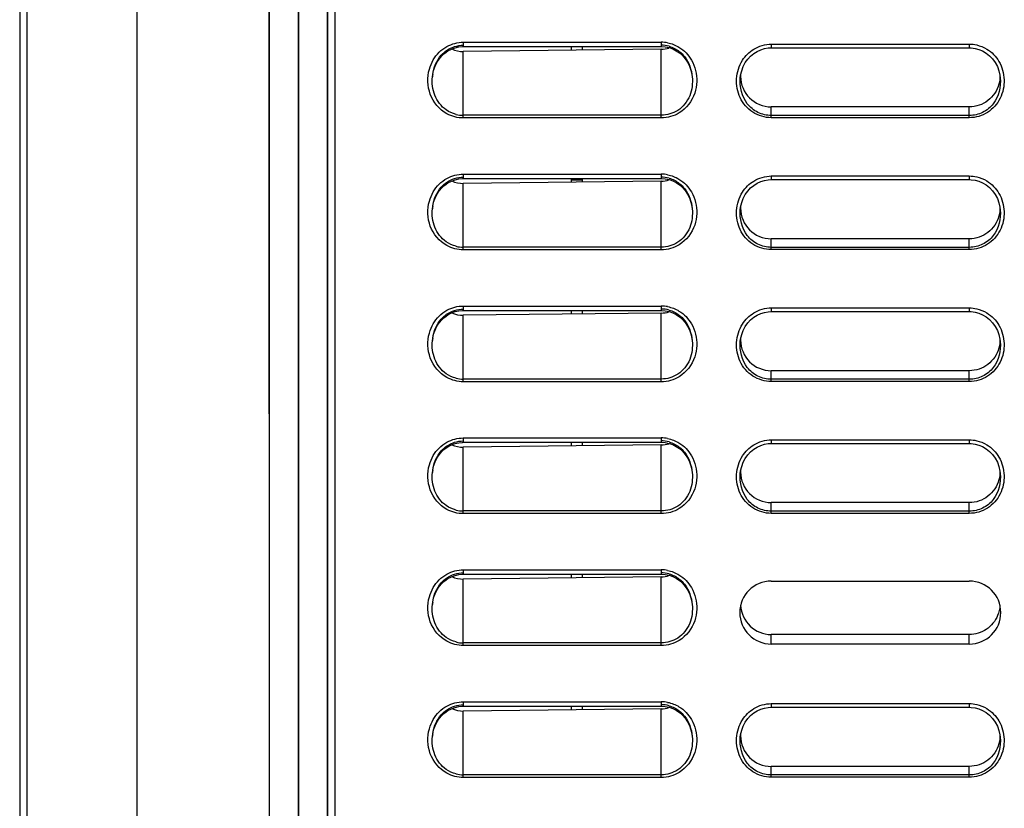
# Model space of a CAD drawing. Header units: millimetres. Extents: x 0 to 1400, y 0 to 1300.
# Tile 21 of 78: x 173 to 241, y 644 to 697. Entities that reach past the tile are written whole.
import ezdxf

# ---------------------------------------------------------------- set-up
doc = ezdxf.new("R2010")
doc.units = ezdxf.units.MM
doc.header["$LTSCALE"] = 84.740741
doc.layers.add('00_COMPONENTS', color=7, linetype='CONTINUOUS')

msp = doc.modelspace()

# ---------------------------------------------------------------- linework, layer by layer
at = {"layer": '00_COMPONENTS', "color": 7, "linetype": 'CONTINUOUS'}
for p, q in [((173.409, 851.363), (173.409, 438.933)), ((173.909, 436.994), (173.909, 851.363)), ((181.409, 428.363), (181.409, 851.363)), ((190.393, 851.363), (190.425, 434.037)), ((190.411, 851.363), (190.442, 433.029)), ((192.408, 851.363), (192.376, 433.062)), ((192.426, 851.363), (192.394, 434.071)), ((194.388, 851.363), (194.388, 434.106)), ((194.409, 361.363), (194.409, 851.363)), ((194.909, 851.363), (194.909, 482.863)), ((202.188, 694.842), (202.389, 695.027)), ((202.389, 695.027), (202.61, 695.182)), ((202.61, 695.182), (202.846, 695.305)), ((202.846, 695.305), (203.093, 695.396)), ((203.093, 695.396), (203.348, 695.454)), ((203.348, 695.454), (203.607, 695.477)), ((203.607, 695.477), (203.659, 695.478)), ((203.659, 695.478), (217.159, 695.478)), ((217.159, 695.297), (203.659, 695.144)), ((211.759, 695.478), (211.759, 695.236)), ((217.159, 695.478), (217.425, 695.46)), ((217.425, 695.46), (217.685, 695.408)), ((217.685, 695.408), (217.937, 695.321)), ((217.937, 695.321), (218.178, 695.2)), ((218.178, 695.2), (218.403, 695.047)), ((218.403, 695.047), (218.61, 694.864)), ((223.251, 694.836), (223.468, 695.012)), ((223.468, 695.012), (223.702, 695.156)), ((223.702, 695.156), (223.946, 695.267)), ((223.946, 695.267), (224.195, 695.344)), ((224.195, 695.344), (224.445, 695.388)), ((224.445, 695.388), (224.659, 695.401)), ((224.659, 695.401), (238.159, 695.401)), ((238.159, 695.401), (238.297, 695.396)), ((238.297, 695.396), (238.551, 695.36)), ((238.551, 695.36), (238.809, 695.29)), ((238.809, 695.29), (239.065, 695.183)), ((239.065, 695.183), (239.314, 695.038)), ((239.314, 695.038), (239.545, 694.857)), ((201.73, 694.137), (201.856, 694.395)), ((201.856, 694.395), (202.009, 694.631)), ((202.009, 694.631), (202.188, 694.842)), ((218.61, 694.864), (218.794, 694.652)), ((218.794, 694.652), (218.952, 694.415)), ((218.952, 694.415), (219.082, 694.154)), ((222.746, 694.119), (222.886, 694.386)), ((222.886, 694.386), (223.055, 694.626)), ((223.055, 694.626), (223.251, 694.836)), ((239.545, 694.857), (239.752, 694.64)), ((239.752, 694.64), (239.93, 694.39)), ((239.93, 694.39), (240.074, 694.116)), ((201.552, 693.411), (201.571, 693.567)), ((201.571, 693.567), (201.634, 693.86)), ((201.634, 693.86), (201.73, 694.137)), ((219.082, 694.154), (219.181, 693.872)), ((219.181, 693.872), (219.247, 693.574)), ((219.247, 693.574), (219.267, 693.412)), ((222.569, 693.526), (222.639, 693.831)), ((222.639, 693.831), (222.746, 694.119)), ((240.074, 694.116), (240.182, 693.825)), ((240.182, 693.825), (240.251, 693.52)), ((201.552, 693.412), (201.553, 693.421)), ((219.266, 693.42), (219.267, 693.412)), ((222.546, 693.353), (222.569, 693.526)), ((240.251, 693.52), (240.272, 693.352)), ((238.159, 691.365), (224.659, 691.365)), ((202.389, 686.027), (202.61, 686.182)), ((202.61, 686.182), (202.846, 686.305)), ((202.846, 686.305), (203.093, 686.396)), ((203.093, 686.396), (203.348, 686.454)), ((203.348, 686.454), (203.607, 686.477)), ((203.607, 686.477), (203.659, 686.478)), ((203.659, 686.478), (217.159, 686.478)), ((217.159, 686.297), (203.659, 686.144)), ((211.759, 686.363), (211.009, 686.363)), ((211.759, 686.478), (211.759, 686.236)), ((217.159, 686.478), (217.425, 686.46)), ((217.425, 686.46), (217.685, 686.408)), ((217.685, 686.408), (217.937, 686.321)), ((217.937, 686.321), (218.178, 686.2)), ((218.178, 686.2), (218.403, 686.047)), ((223.468, 686.012), (223.702, 686.156)), ((223.702, 686.156), (223.946, 686.267)), ((223.946, 686.267), (224.195, 686.344)), ((224.195, 686.344), (224.445, 686.388)), ((224.445, 686.388), (224.659, 686.401)), ((224.659, 686.401), (238.159, 686.401)), ((238.159, 686.401), (238.297, 686.396)), ((238.297, 686.396), (238.551, 686.36)), ((238.551, 686.36), (238.809, 686.29)), ((238.809, 686.29), (239.065, 686.183)), ((239.065, 686.183), (239.314, 686.038)), ((201.856, 685.395), (202.009, 685.631)), ((202.009, 685.631), (202.188, 685.842)), ((202.188, 685.842), (202.389, 686.027)), ((218.403, 686.047), (218.61, 685.864)), ((218.61, 685.864), (218.794, 685.652)), ((218.794, 685.652), (218.952, 685.415)), ((222.886, 685.386), (223.055, 685.626)), ((223.055, 685.626), (223.251, 685.836)), ((223.251, 685.836), (223.468, 686.012)), ((239.314, 686.038), (239.545, 685.857)), ((239.545, 685.857), (239.752, 685.64)), ((239.752, 685.64), (239.93, 685.39)), ((201.571, 684.567), (201.634, 684.86)), ((201.634, 684.86), (201.73, 685.137)), ((201.73, 685.137), (201.856, 685.395)), ((218.952, 685.415), (219.082, 685.154)), ((219.082, 685.154), (219.181, 684.872)), ((219.181, 684.872), (219.247, 684.574)), ((222.569, 684.526), (222.639, 684.831)), ((222.639, 684.831), (222.746, 685.119)), ((222.746, 685.119), (222.886, 685.386)), ((239.93, 685.39), (240.074, 685.116)), ((240.074, 685.116), (240.182, 684.825)), ((240.182, 684.825), (240.251, 684.52)), ((201.552, 684.411), (201.571, 684.567)), ((201.552, 684.412), (201.553, 684.421)), ((219.247, 684.574), (219.267, 684.412)), ((219.266, 684.42), (219.267, 684.412)), ((222.546, 684.353), (222.569, 684.526)), ((240.251, 684.52), (240.272, 684.352)), ((238.159, 682.365), (224.659, 682.365)), ((203.093, 677.396), (203.348, 677.454)), ((203.348, 677.454), (203.607, 677.477)), ((203.607, 677.477), (203.659, 677.478)), ((203.659, 677.478), (217.159, 677.478)), ((211.759, 677.478), (211.759, 677.236)), ((217.159, 677.478), (217.425, 677.46)), ((217.425, 677.46), (217.685, 677.408)), ((202.009, 676.631), (202.188, 676.842)), ((202.188, 676.842), (202.389, 677.027)), ((202.389, 677.027), (202.61, 677.182)), ((202.61, 677.182), (202.846, 677.305)), ((202.846, 677.305), (203.093, 677.396)), ((217.159, 677.297), (203.659, 677.144)), ((217.685, 677.408), (217.937, 677.321)), ((217.937, 677.321), (218.178, 677.2)), ((218.178, 677.2), (218.403, 677.047)), ((218.403, 677.047), (218.61, 676.864)), ((218.61, 676.864), (218.794, 676.652)), ((223.055, 676.626), (223.251, 676.836)), ((223.251, 676.836), (223.468, 677.012)), ((223.468, 677.012), (223.702, 677.156)), ((223.702, 677.156), (223.946, 677.267)), ((223.946, 677.267), (224.195, 677.344)), ((224.195, 677.344), (224.445, 677.388)), ((224.445, 677.388), (224.659, 677.401)), ((224.659, 677.401), (238.159, 677.401)), ((238.159, 677.401), (238.297, 677.396)), ((238.297, 677.396), (238.551, 677.36)), ((238.551, 677.36), (238.809, 677.29)), ((238.809, 677.29), (239.065, 677.183)), ((239.065, 677.183), (239.314, 677.038)), ((239.314, 677.038), (239.545, 676.857)), ((239.545, 676.857), (239.752, 676.64)), ((201.634, 675.86), (201.73, 676.137)), ((201.73, 676.137), (201.856, 676.395)), ((201.856, 676.395), (202.009, 676.631)), ((218.794, 676.652), (218.952, 676.415)), ((218.952, 676.415), (219.082, 676.154)), ((219.082, 676.154), (219.181, 675.872)), ((222.639, 675.831), (222.746, 676.119)), ((222.746, 676.119), (222.886, 676.386)), ((222.886, 676.386), (223.055, 676.626)), ((239.752, 676.64), (239.93, 676.39)), ((239.93, 676.39), (240.074, 676.116)), ((240.074, 676.116), (240.182, 675.825)), ((201.552, 675.411), (201.571, 675.567)), ((201.552, 675.412), (201.553, 675.421)), ((201.571, 675.567), (201.634, 675.86)), ((219.181, 675.872), (219.247, 675.574)), ((219.247, 675.574), (219.267, 675.412)), ((219.266, 675.42), (219.267, 675.412)), ((222.546, 675.353), (222.569, 675.526)), ((222.569, 675.526), (222.639, 675.831)), ((240.182, 675.825), (240.251, 675.52)), ((240.251, 675.52), (240.272, 675.352)), ((238.159, 673.365), (224.659, 673.365)), ((202.188, 667.842), (202.389, 668.027)), ((202.389, 668.027), (202.61, 668.182)), ((202.61, 668.182), (202.846, 668.305)), ((202.846, 668.305), (203.093, 668.396)), ((203.093, 668.396), (203.348, 668.454)), ((203.348, 668.454), (203.607, 668.477)), ((203.607, 668.477), (203.659, 668.478)), ((203.659, 668.478), (217.159, 668.478)), ((217.159, 668.297), (203.659, 668.144)), ((211.759, 668.478), (211.759, 668.236)), ((217.159, 668.478), (217.425, 668.46)), ((217.425, 668.46), (217.685, 668.408)), ((217.685, 668.408), (217.937, 668.321)), ((217.937, 668.321), (218.178, 668.2)), ((218.178, 668.2), (218.403, 668.047)), ((218.403, 668.047), (218.61, 667.864)), ((223.468, 668.012), (223.702, 668.156)), ((223.702, 668.156), (223.946, 668.267)), ((223.946, 668.267), (224.195, 668.344)), ((224.195, 668.344), (224.445, 668.388)), ((224.445, 668.388), (224.659, 668.401)), ((224.659, 668.401), (238.159, 668.401)), ((238.159, 668.401), (238.297, 668.396)), ((238.297, 668.396), (238.551, 668.36)), ((238.551, 668.36), (238.809, 668.29)), ((238.809, 668.29), (239.065, 668.183)), ((239.065, 668.183), (239.314, 668.038)), ((239.314, 668.038), (239.545, 667.857)), ((201.73, 667.137), (201.856, 667.395)), ((201.856, 667.395), (202.009, 667.631)), ((202.009, 667.631), (202.188, 667.842)), ((218.61, 667.864), (218.794, 667.652)), ((218.794, 667.652), (218.952, 667.415)), ((218.952, 667.415), (219.082, 667.154)), ((222.746, 667.119), (222.886, 667.386)), ((222.886, 667.386), (223.055, 667.626)), ((223.055, 667.626), (223.251, 667.836)), ((223.251, 667.836), (223.468, 668.012)), ((239.545, 667.857), (239.752, 667.64)), ((239.752, 667.64), (239.93, 667.39)), ((239.93, 667.39), (240.074, 667.116)), ((201.571, 666.567), (201.634, 666.86)), ((201.634, 666.86), (201.73, 667.137)), ((219.082, 667.154), (219.181, 666.872)), ((219.181, 666.872), (219.247, 666.574)), ((222.569, 666.526), (222.639, 666.831)), ((222.639, 666.831), (222.746, 667.119)), ((240.074, 667.116), (240.182, 666.825)), ((240.182, 666.825), (240.251, 666.52)), ((201.552, 666.411), (201.571, 666.567)), ((201.552, 666.412), (201.553, 666.421)), ((219.247, 666.574), (219.267, 666.412)), ((219.266, 666.42), (219.267, 666.412)), ((222.546, 666.353), (222.569, 666.526)), ((240.251, 666.52), (240.272, 666.352)), ((238.159, 664.365), (224.659, 664.365)), ((202.61, 659.182), (202.846, 659.305)), ((202.846, 659.305), (203.093, 659.396)), ((203.093, 659.396), (203.348, 659.454)), ((203.348, 659.454), (203.607, 659.477)), ((203.607, 659.477), (203.659, 659.478)), ((203.659, 659.478), (217.159, 659.478)), ((217.159, 659.297), (203.659, 659.144)), ((211.759, 659.478), (211.759, 659.236)), ((217.159, 659.478), (217.425, 659.46)), ((217.425, 659.46), (217.685, 659.408)), ((217.685, 659.408), (217.937, 659.321)), ((217.937, 659.321), (218.178, 659.2)), ((201.856, 658.395), (202.009, 658.631)), ((202.009, 658.631), (202.188, 658.842)), ((202.188, 658.842), (202.389, 659.027)), ((202.389, 659.027), (202.61, 659.182)), ((218.178, 659.2), (218.403, 659.047)), ((218.403, 659.047), (218.61, 658.864)), ((218.61, 658.864), (218.794, 658.652)), ((218.794, 658.652), (218.952, 658.415)), ((224.659, 659.013), (238.159, 659.013)), ((201.634, 657.86), (201.73, 658.137)), ((201.73, 658.137), (201.856, 658.395)), ((218.952, 658.415), (219.082, 658.154)), ((219.082, 658.154), (219.181, 657.872)), ((201.552, 657.411), (201.571, 657.567)), ((201.552, 657.412), (201.553, 657.421)), ((201.571, 657.567), (201.634, 657.86)), ((219.181, 657.872), (219.247, 657.574)), ((219.247, 657.574), (219.267, 657.412)), ((219.266, 657.42), (219.267, 657.412)), ((238.159, 655.365), (224.659, 655.365)), ((238.159, 654.713), (224.659, 654.713)), ((202.188, 649.842), (202.389, 650.027)), ((202.389, 650.027), (202.61, 650.182)), ((202.61, 650.182), (202.846, 650.305)), ((202.846, 650.305), (203.093, 650.396)), ((203.093, 650.396), (203.348, 650.454)), ((203.348, 650.454), (203.607, 650.477)), ((203.607, 650.477), (203.659, 650.478)), ((203.659, 650.478), (217.159, 650.478)), ((217.159, 650.297), (203.659, 650.144)), ((211.759, 650.478), (211.759, 650.236)), ((217.159, 650.478), (217.425, 650.46)), ((217.425, 650.46), (217.685, 650.408)), ((217.685, 650.408), (217.937, 650.321)), ((217.937, 650.321), (218.178, 650.2)), ((218.178, 650.2), (218.403, 650.047)), ((218.403, 650.047), (218.61, 649.864)), ((223.251, 649.836), (223.468, 650.012)), ((223.468, 650.012), (223.702, 650.156)), ((223.702, 650.156), (223.946, 650.267)), ((223.946, 650.267), (224.195, 650.344)), ((224.195, 650.344), (224.445, 650.388)), ((224.445, 650.388), (224.659, 650.401)), ((224.659, 650.401), (238.159, 650.401)), ((238.159, 650.401), (238.297, 650.396)), ((238.297, 650.396), (238.551, 650.36)), ((238.551, 650.36), (238.809, 650.29)), ((238.809, 650.29), (239.065, 650.183)), ((239.065, 650.183), (239.314, 650.038)), ((239.314, 650.038), (239.545, 649.857)), ((201.73, 649.137), (201.856, 649.395)), ((201.856, 649.395), (202.009, 649.631)), ((202.009, 649.631), (202.188, 649.842)), ((218.61, 649.864), (218.794, 649.652)), ((218.794, 649.652), (218.952, 649.415)), ((218.952, 649.415), (219.082, 649.154)), ((222.746, 649.119), (222.886, 649.386)), ((222.886, 649.386), (223.055, 649.626)), ((223.055, 649.626), (223.251, 649.836)), ((239.545, 649.857), (239.752, 649.64)), ((239.752, 649.64), (239.93, 649.39)), ((239.93, 649.39), (240.074, 649.116)), ((201.552, 648.411), (201.571, 648.567)), ((201.571, 648.567), (201.634, 648.86)), ((201.634, 648.86), (201.73, 649.137)), ((219.082, 649.154), (219.181, 648.872)), ((219.181, 648.872), (219.247, 648.574)), ((219.247, 648.574), (219.267, 648.412)), ((222.569, 648.526), (222.639, 648.831)), ((222.639, 648.831), (222.746, 649.119)), ((240.074, 649.116), (240.182, 648.825)), ((240.182, 648.825), (240.251, 648.52)), ((201.552, 648.412), (201.553, 648.421)), ((219.266, 648.42), (219.267, 648.412)), ((222.546, 648.353), (222.569, 648.526)), ((240.251, 648.52), (240.272, 648.352)), ((238.159, 646.365), (224.659, 646.365))]:
    msp.add_line(p, q, dxfattribs=at)
at = {"layer": '00_COMPONENTS', "color": 9, "linetype": 'CONTINUOUS'}
for p, q in [((203.659, 695.778), (203.659, 695.478)), ((203.659, 695.778), (217.159, 695.778)), ((217.159, 695.778), (217.159, 695.478)), ((224.659, 695.651), (224.659, 695.401)), ((224.659, 695.651), (238.159, 695.651)), ((238.159, 695.651), (238.159, 695.401)), ((203.659, 690.611), (203.659, 695.144)), ((217.159, 690.611), (217.159, 695.297)), ((222.546, 693.353), (222.547, 693.36)), ((240.272, 693.36), (240.272, 693.352)), ((224.659, 690.628), (224.659, 691.365)), ((238.159, 690.628), (238.159, 691.365)), ((217.159, 690.794), (203.659, 690.794)), ((217.159, 690.611), (203.659, 690.611)), ((238.159, 690.78), (224.659, 690.78)), ((238.159, 690.628), (224.659, 690.628)), ((203.659, 686.778), (203.659, 686.478)), ((203.659, 686.778), (217.159, 686.778)), ((203.659, 681.611), (203.659, 686.144)), ((217.159, 686.778), (217.159, 686.478)), ((217.159, 681.611), (217.159, 686.297)), ((224.659, 686.651), (224.659, 686.401)), ((224.659, 686.651), (238.159, 686.651)), ((238.159, 686.651), (238.159, 686.401)), ((222.546, 684.353), (222.547, 684.36)), ((240.272, 684.36), (240.272, 684.352)), ((224.659, 681.628), (224.659, 682.365)), ((238.159, 681.628), (238.159, 682.365)), ((217.159, 681.794), (203.659, 681.794)), ((217.159, 681.611), (203.659, 681.611)), ((238.159, 681.78), (224.659, 681.78)), ((238.159, 681.628), (224.659, 681.628)), ((203.659, 677.778), (203.659, 677.478)), ((203.659, 677.778), (217.159, 677.778)), ((217.159, 677.778), (217.159, 677.478)), ((224.659, 677.651), (224.659, 677.401)), ((224.659, 677.651), (238.159, 677.651)), ((238.159, 677.651), (238.159, 677.401)), ((203.659, 672.611), (203.659, 677.144)), ((217.159, 672.611), (217.159, 677.297)), ((222.546, 675.353), (222.547, 675.36)), ((240.272, 675.36), (240.272, 675.352)), ((217.159, 672.794), (203.659, 672.794)), ((224.659, 672.628), (224.659, 673.365)), ((238.159, 672.78), (224.659, 672.78)), ((238.159, 672.628), (238.159, 673.365)), ((217.159, 672.611), (203.659, 672.611)), ((238.159, 672.628), (224.659, 672.628)), ((203.659, 668.778), (203.659, 668.478)), ((203.659, 668.778), (217.159, 668.778)), ((217.159, 668.778), (217.159, 668.478)), ((203.659, 663.611), (203.659, 668.144)), ((217.159, 663.611), (217.159, 668.297)), ((224.659, 668.651), (224.659, 668.401)), ((224.659, 668.651), (238.159, 668.651)), ((238.159, 668.651), (238.159, 668.401)), ((222.546, 666.353), (222.547, 666.36)), ((240.272, 666.36), (240.272, 666.352)), ((224.659, 663.628), (224.659, 664.365)), ((238.159, 663.628), (238.159, 664.365)), ((217.159, 663.794), (203.659, 663.794)), ((217.159, 663.611), (203.659, 663.611)), ((238.159, 663.78), (224.659, 663.78)), ((238.159, 663.628), (224.659, 663.628)), ((203.659, 659.778), (203.659, 659.478)), ((203.659, 659.778), (217.159, 659.778)), ((217.159, 659.778), (217.159, 659.478)), ((217.159, 654.611), (217.159, 659.297)), ((203.659, 654.611), (203.659, 659.144)), ((224.659, 654.713), (224.659, 655.365)), ((238.159, 654.713), (238.159, 655.365)), ((217.159, 654.794), (203.659, 654.794)), ((217.159, 654.611), (203.659, 654.611)), ((203.659, 650.778), (203.659, 650.478)), ((203.659, 650.778), (217.159, 650.778)), ((217.159, 650.778), (217.159, 650.478)), ((224.659, 650.651), (224.659, 650.401)), ((224.659, 650.651), (238.159, 650.651)), ((238.159, 650.651), (238.159, 650.401)), ((203.659, 645.611), (203.659, 650.144)), ((217.159, 645.611), (217.159, 650.297)), ((222.546, 648.353), (222.547, 648.36)), ((240.272, 648.36), (240.272, 648.352)), ((224.659, 645.628), (224.659, 646.365)), ((238.159, 645.628), (238.159, 646.365)), ((217.159, 645.794), (203.659, 645.794)), ((217.159, 645.611), (203.659, 645.611)), ((238.159, 645.78), (224.659, 645.78)), ((238.159, 645.628), (224.659, 645.628))]:
    msp.add_line(p, q, dxfattribs=at)
at = {"layer": '00_COMPONENTS', "color": 6, "linetype": 'CONTINUOUS'}
for p, q in [((211.009, 695.478), (211.009, 695.227)), ((211.009, 686.478), (211.009, 686.227)), ((211.009, 677.478), (211.009, 677.227)), ((211.009, 668.478), (211.009, 668.227)), ((211.009, 659.478), (211.009, 659.227)), ((211.009, 650.478), (211.009, 650.227))]:
    msp.add_line(p, q, dxfattribs=at)
at = {"layer": '00_COMPONENTS', "color": 9, "linetype": 'CONTINUOUS'}
for centre in [(217.159, 693.475), (217.159, 684.475), (217.159, 675.475), (217.159, 666.475), (217.159, 657.475), (217.159, 648.475)]:
    msp.add_arc(centre, 2.303, 79.19086, 89.98477, dxfattribs=at)
at = {"layer": '00_COMPONENTS', "color": 7, "linetype": 'CONTINUOUS'}
for centre, radius, start, end in [((217.158, 693.587), 1.988, 74.50423, 89.96163), ((204.532, 693.139), 2.993, 171.47654, 174.60896), ((224.585, 693.459), 2.019, 178.01807, 179.99825), ((224.659, 693.459), 2.094, 180, 270), ((203.66, 692.844), 2.051, 255.8643, 269.9736), ((217.158, 684.587), 1.988, 74.50423, 89.96163), ((204.532, 684.139), 2.993, 171.47654, 174.60896), ((224.585, 684.459), 2.019, 178.01807, 179.99825), ((224.659, 684.459), 2.094, 180, 270), ((203.66, 683.844), 2.051, 255.8643, 269.9736), ((217.158, 675.587), 1.988, 74.50423, 89.96163), ((204.532, 675.139), 2.993, 171.47654, 174.60896), ((224.585, 675.459), 2.019, 178.01807, 179.99825), ((224.659, 675.459), 2.094, 180, 270), ((203.66, 674.844), 2.051, 255.8643, 269.9736), ((217.158, 666.587), 1.988, 74.50423, 89.96163), ((204.532, 666.139), 2.993, 171.47654, 174.60896), ((224.585, 666.459), 2.019, 178.01807, 179.99825), ((224.659, 666.459), 2.094, 180, 270), ((203.66, 665.844), 2.051, 255.8643, 269.9736), ((217.158, 657.587), 1.988, 74.50423, 89.96163), ((224.659, 656.863), 2.15, 90, 270), ((238.159, 656.863), 2.15, 270, 90), ((204.532, 657.139), 2.993, 171.47654, 174.60896), ((224.66, 657.459), 2.094, 182.61124, 269.98584), ((203.66, 656.844), 2.051, 255.8643, 269.9736), ((217.158, 648.587), 1.988, 74.50423, 89.96163), ((204.532, 648.139), 2.993, 171.47654, 174.60896), ((224.585, 648.459), 2.019, 178.01807, 179.99825), ((224.659, 648.459), 2.094, 180, 270), ((203.66, 647.844), 2.051, 255.8643, 269.9736)]:
    msp.add_arc(centre, radius, start, end, dxfattribs=at)
for points in [[(202.517, 695.212), (202.844, 695.441), (203.26, 695.574), (203.659, 695.574)], [(202.878, 695.317), (203.118, 695.201), (203.393, 695.141), (203.659, 695.144)], [(217.159, 695.297), (217.336, 695.299), (217.515, 695.329), (217.683, 695.384)], [(217.689, 695.502), (217.94, 695.432), (218.181, 695.31), (218.386, 695.15)], [(240.252, 693.527), (240.259, 693.321), (240.234, 693.112), (240.18, 692.913)], [(203.16, 690.856), (202.924, 690.915), (202.696, 691.019), (202.496, 691.157)], [(218.279, 691.127), (217.953, 690.915), (217.549, 690.794), (217.159, 690.794)], [(202.517, 686.212), (202.844, 686.441), (203.26, 686.574), (203.659, 686.574)], [(202.878, 686.317), (203.118, 686.201), (203.393, 686.141), (203.659, 686.144)], [(217.159, 686.297), (217.336, 686.299), (217.515, 686.329), (217.683, 686.384)], [(217.689, 686.502), (217.94, 686.432), (218.181, 686.31), (218.386, 686.15)], [(240.252, 684.527), (240.259, 684.321), (240.234, 684.112), (240.18, 683.913)], [(203.16, 681.856), (202.924, 681.915), (202.696, 682.019), (202.496, 682.157)], [(218.279, 682.127), (217.953, 681.915), (217.549, 681.794), (217.159, 681.794)], [(202.517, 677.212), (202.844, 677.441), (203.26, 677.574), (203.659, 677.574)], [(217.689, 677.502), (217.94, 677.432), (218.181, 677.31), (218.386, 677.15)], [(202.878, 677.317), (203.118, 677.201), (203.393, 677.141), (203.659, 677.144)], [(217.159, 677.297), (217.336, 677.299), (217.515, 677.329), (217.683, 677.384)], [(240.252, 675.527), (240.259, 675.321), (240.234, 675.112), (240.18, 674.913)], [(203.16, 672.856), (202.924, 672.915), (202.696, 673.019), (202.496, 673.157)], [(218.279, 673.127), (217.953, 672.915), (217.549, 672.794), (217.159, 672.794)], [(202.517, 668.212), (202.844, 668.441), (203.26, 668.574), (203.659, 668.574)], [(202.878, 668.317), (203.118, 668.201), (203.393, 668.141), (203.659, 668.144)], [(217.159, 668.297), (217.336, 668.299), (217.515, 668.329), (217.683, 668.384)], [(217.689, 668.502), (217.94, 668.432), (218.181, 668.31), (218.386, 668.15)], [(240.252, 666.527), (240.259, 666.321), (240.234, 666.112), (240.18, 665.913)], [(203.16, 663.856), (202.924, 663.915), (202.696, 664.019), (202.496, 664.157)], [(218.279, 664.127), (217.953, 663.915), (217.549, 663.794), (217.159, 663.794)], [(202.517, 659.212), (202.844, 659.441), (203.26, 659.574), (203.659, 659.574)], [(202.878, 659.317), (203.118, 659.201), (203.393, 659.141), (203.659, 659.144)], [(217.159, 659.297), (217.336, 659.299), (217.515, 659.329), (217.683, 659.384)], [(217.689, 659.502), (217.94, 659.432), (218.181, 659.31), (218.386, 659.15)], [(240.251, 657.363), (240.239, 657.121), (240.184, 656.879), (240.091, 656.655)], [(203.16, 654.856), (202.924, 654.915), (202.696, 655.019), (202.496, 655.157)], [(218.279, 655.127), (217.953, 654.915), (217.549, 654.794), (217.159, 654.794)], [(202.517, 650.212), (202.844, 650.441), (203.26, 650.574), (203.659, 650.574)], [(202.878, 650.317), (203.118, 650.201), (203.393, 650.141), (203.659, 650.144)], [(217.159, 650.297), (217.336, 650.299), (217.515, 650.329), (217.683, 650.384)], [(217.689, 650.502), (217.94, 650.432), (218.181, 650.31), (218.386, 650.15)], [(240.252, 648.527), (240.259, 648.321), (240.234, 648.112), (240.18, 647.913)], [(203.16, 645.856), (202.924, 645.915), (202.696, 646.019), (202.496, 646.157)], [(218.279, 646.127), (217.953, 645.915), (217.549, 645.794), (217.159, 645.794)]]:
    msp.add_open_spline(points, degree=3, dxfattribs=at)
at = {"layer": '00_COMPONENTS', "color": 9, "linetype": 'CONTINUOUS'}
for points in [[(202.539, 695.487), (202.877, 695.674), (203.274, 695.778), (203.659, 695.778)], [(217.591, 695.737), (217.863, 695.685), (218.129, 695.582), (218.365, 695.438)], [(223.46, 695.306), (223.815, 695.522), (224.243, 695.651), (224.659, 695.651)], [(238.159, 695.651), (238.329, 695.651), (238.5, 695.63), (238.665, 695.591)], [(238.665, 695.591), (238.905, 695.535), (239.14, 695.439), (239.351, 695.311)], [(201.61, 694.569), (201.829, 694.946), (202.158, 695.276), (202.539, 695.487)], [(218.365, 695.438), (218.712, 695.226), (219.009, 694.915), (219.212, 694.563)], [(222.691, 694.546), (222.883, 694.851), (223.152, 695.118), (223.46, 695.306)], [(239.351, 695.311), (239.689, 695.107), (239.98, 694.805), (240.177, 694.464)], [(201.344, 693.937), (201.406, 694.158), (201.495, 694.372), (201.61, 694.569)], [(219.212, 694.563), (219.466, 694.125), (219.592, 693.596), (219.576, 693.09)], [(201.407, 692.234), (201.212, 692.767), (201.192, 693.39), (201.344, 693.937)], [(219.576, 693.09), (219.568, 692.825), (219.521, 692.558), (219.437, 692.306)], [(202.533, 690.901), (202.023, 691.181), (201.606, 691.687), (201.407, 692.234)], [(219.437, 692.306), (219.257, 691.765), (218.87, 691.257), (218.384, 690.958)], [(203.659, 690.611), (203.272, 690.611), (202.873, 690.714), (202.533, 690.901)], [(218.384, 690.958), (218.023, 690.736), (217.584, 690.611), (217.159, 690.611)], [(201.61, 685.569), (201.829, 685.946), (202.158, 686.276), (202.539, 686.487)], [(202.539, 686.487), (202.877, 686.674), (203.274, 686.778), (203.659, 686.778)], [(217.591, 686.737), (217.863, 686.685), (218.129, 686.582), (218.365, 686.438)], [(218.365, 686.438), (218.712, 686.226), (219.009, 685.915), (219.212, 685.563)], [(222.691, 685.546), (222.883, 685.851), (223.152, 686.118), (223.46, 686.306)], [(223.46, 686.306), (223.815, 686.522), (224.243, 686.651), (224.659, 686.651)], [(238.159, 686.651), (238.329, 686.651), (238.5, 686.63), (238.665, 686.591)], [(238.665, 686.591), (238.905, 686.535), (239.14, 686.439), (239.351, 686.311)], [(239.351, 686.311), (239.689, 686.107), (239.98, 685.805), (240.177, 685.464)], [(201.344, 684.937), (201.406, 685.158), (201.495, 685.372), (201.61, 685.569)], [(219.212, 685.563), (219.466, 685.125), (219.592, 684.596), (219.576, 684.09)], [(201.407, 683.234), (201.212, 683.767), (201.192, 684.39), (201.344, 684.937)], [(219.576, 684.09), (219.568, 683.825), (219.521, 683.558), (219.437, 683.306)], [(202.533, 681.901), (202.023, 682.181), (201.606, 682.687), (201.407, 683.234)], [(219.437, 683.306), (219.257, 682.765), (218.87, 682.257), (218.384, 681.958)], [(203.659, 681.611), (203.272, 681.611), (202.873, 681.714), (202.533, 681.901)], [(218.384, 681.958), (218.023, 681.736), (217.584, 681.611), (217.159, 681.611)], [(201.61, 676.569), (201.829, 676.946), (202.158, 677.276), (202.539, 677.487)], [(202.539, 677.487), (202.877, 677.674), (203.274, 677.778), (203.659, 677.778)], [(217.591, 677.737), (217.863, 677.685), (218.129, 677.582), (218.365, 677.438)], [(218.365, 677.438), (218.712, 677.226), (219.009, 676.915), (219.212, 676.563)], [(223.46, 677.306), (223.815, 677.522), (224.243, 677.651), (224.659, 677.651)], [(238.159, 677.651), (238.329, 677.651), (238.5, 677.63), (238.665, 677.591)], [(238.665, 677.591), (238.905, 677.535), (239.14, 677.439), (239.351, 677.311)], [(222.691, 676.546), (222.883, 676.851), (223.152, 677.118), (223.46, 677.306)], [(239.351, 677.311), (239.689, 677.107), (239.98, 676.805), (240.177, 676.464)], [(201.344, 675.937), (201.406, 676.158), (201.495, 676.372), (201.61, 676.569)], [(219.212, 676.563), (219.466, 676.125), (219.592, 675.596), (219.576, 675.09)], [(201.407, 674.234), (201.212, 674.767), (201.192, 675.39), (201.344, 675.937)], [(219.576, 675.09), (219.568, 674.825), (219.521, 674.558), (219.437, 674.306)], [(202.533, 672.901), (202.023, 673.181), (201.606, 673.687), (201.407, 674.234)], [(219.437, 674.306), (219.257, 673.765), (218.87, 673.257), (218.384, 672.958)], [(203.659, 672.611), (203.272, 672.611), (202.873, 672.714), (202.533, 672.901)], [(218.384, 672.958), (218.023, 672.736), (217.584, 672.611), (217.159, 672.611)], [(202.539, 668.487), (202.877, 668.674), (203.274, 668.778), (203.659, 668.778)], [(217.591, 668.737), (217.863, 668.685), (218.129, 668.582), (218.365, 668.438)], [(201.61, 667.569), (201.829, 667.946), (202.158, 668.276), (202.539, 668.487)], [(218.365, 668.438), (218.712, 668.226), (219.009, 667.915), (219.212, 667.563)], [(222.691, 667.546), (222.883, 667.851), (223.152, 668.118), (223.46, 668.306)], [(223.46, 668.306), (223.815, 668.522), (224.243, 668.651), (224.659, 668.651)], [(238.159, 668.651), (238.329, 668.651), (238.5, 668.63), (238.665, 668.591)], [(238.665, 668.591), (238.905, 668.535), (239.14, 668.439), (239.351, 668.311)], [(239.351, 668.311), (239.689, 668.107), (239.98, 667.805), (240.177, 667.464)], [(201.344, 666.937), (201.406, 667.158), (201.495, 667.372), (201.61, 667.569)], [(219.212, 667.563), (219.466, 667.125), (219.592, 666.596), (219.576, 666.09)], [(201.407, 665.234), (201.212, 665.767), (201.192, 666.39), (201.344, 666.937)], [(219.576, 666.09), (219.568, 665.825), (219.521, 665.558), (219.437, 665.306)], [(202.533, 663.901), (202.023, 664.181), (201.606, 664.687), (201.407, 665.234)], [(219.437, 665.306), (219.257, 664.765), (218.87, 664.257), (218.384, 663.958)], [(203.659, 663.611), (203.272, 663.611), (202.873, 663.714), (202.533, 663.901)], [(218.384, 663.958), (218.023, 663.736), (217.584, 663.611), (217.159, 663.611)], [(201.61, 658.569), (201.829, 658.946), (202.158, 659.276), (202.539, 659.487)], [(202.539, 659.487), (202.877, 659.674), (203.274, 659.778), (203.659, 659.778)], [(217.591, 659.737), (217.863, 659.685), (218.129, 659.582), (218.365, 659.438)], [(218.365, 659.438), (218.712, 659.226), (219.009, 658.915), (219.212, 658.563)], [(201.344, 657.937), (201.406, 658.158), (201.495, 658.372), (201.61, 658.569)], [(219.212, 658.563), (219.466, 658.125), (219.592, 657.596), (219.576, 657.09)], [(201.407, 656.234), (201.212, 656.767), (201.192, 657.39), (201.344, 657.937)], [(219.576, 657.09), (219.568, 656.825), (219.521, 656.558), (219.437, 656.306)], [(202.533, 654.901), (202.023, 655.181), (201.606, 655.687), (201.407, 656.234)], [(219.437, 656.306), (219.257, 655.765), (218.87, 655.257), (218.384, 654.958)], [(203.659, 654.611), (203.272, 654.611), (202.873, 654.714), (202.533, 654.901)], [(218.384, 654.958), (218.023, 654.736), (217.584, 654.611), (217.159, 654.611)], [(202.539, 650.487), (202.877, 650.674), (203.274, 650.778), (203.659, 650.778)], [(217.591, 650.737), (217.863, 650.685), (218.129, 650.582), (218.365, 650.438)], [(223.46, 650.306), (223.815, 650.522), (224.243, 650.651), (224.659, 650.651)], [(238.159, 650.651), (238.329, 650.651), (238.5, 650.63), (238.665, 650.591)], [(238.665, 650.591), (238.905, 650.535), (239.14, 650.439), (239.351, 650.311)], [(201.61, 649.569), (201.829, 649.946), (202.158, 650.276), (202.539, 650.487)], [(218.365, 650.438), (218.712, 650.226), (219.009, 649.915), (219.212, 649.563)], [(222.691, 649.546), (222.883, 649.851), (223.152, 650.118), (223.46, 650.306)], [(239.351, 650.311), (239.689, 650.107), (239.98, 649.805), (240.177, 649.464)], [(201.344, 648.937), (201.406, 649.158), (201.495, 649.372), (201.61, 649.569)], [(219.212, 649.563), (219.466, 649.125), (219.592, 648.596), (219.576, 648.09)], [(201.407, 647.234), (201.212, 647.767), (201.192, 648.39), (201.344, 648.937)], [(219.576, 648.09), (219.568, 647.825), (219.521, 647.558), (219.437, 647.306)], [(202.533, 645.901), (202.023, 646.181), (201.606, 646.687), (201.407, 647.234)], [(219.437, 647.306), (219.257, 646.765), (218.87, 646.257), (218.384, 645.958)], [(203.659, 645.611), (203.272, 645.611), (202.873, 645.714), (202.533, 645.901)], [(218.384, 645.958), (218.023, 645.736), (217.584, 645.611), (217.159, 645.611)]]:
    msp.add_open_spline(points, degree=3, dxfattribs=at)
at = {"layer": '00_COMPONENTS', "color": 7, "linetype": 'CONTINUOUS'}
for points, knots in [([(201.572, 693.583), (201.643, 694.055), (201.904, 694.691), (202.384, 695.12), (202.517, 695.212)], [0, 0, 0, 0, 0.746957, 1, 1, 1, 1]), ([(218.386, 695.15), (218.517, 695.048), (218.988, 694.58), (219.22, 693.909), (219.266, 693.42)], [0, 0, 0, 0, 0.253099, 1, 1, 1, 1]), ([(202.496, 691.157), (202.149, 691.396), (201.601, 692.116), (201.513, 692.991), (201.552, 693.412)], [0, 0, 0, 0, 0.499978, 1, 1, 1, 1]), ([(219.267, 693.412), (219.307, 692.983), (219.213, 692.089), (218.64, 691.363), (218.279, 691.127)], [0, 0, 0, 0, 0.500045, 1, 1, 1, 1]), ([(240.18, 692.913), (240.062, 692.481), (239.527, 691.672), (238.607, 691.365), (238.159, 691.365)], [0, 0, 0, 0, 0.500429, 1, 1, 1, 1]), ([(201.572, 684.583), (201.643, 685.055), (201.904, 685.691), (202.384, 686.12), (202.517, 686.212)], [0, 0, 0, 0, 0.746957, 1, 1, 1, 1]), ([(218.386, 686.15), (218.517, 686.048), (218.988, 685.58), (219.22, 684.909), (219.266, 684.42)], [0, 0, 0, 0, 0.253099, 1, 1, 1, 1]), ([(202.496, 682.157), (202.149, 682.396), (201.601, 683.116), (201.513, 683.991), (201.552, 684.412)], [0, 0, 0, 0, 0.499978, 1, 1, 1, 1]), ([(219.267, 684.412), (219.307, 683.983), (219.213, 683.089), (218.64, 682.363), (218.279, 682.127)], [0, 0, 0, 0, 0.500045, 1, 1, 1, 1]), ([(240.18, 683.913), (240.062, 683.481), (239.527, 682.672), (238.607, 682.365), (238.159, 682.365)], [0, 0, 0, 0, 0.500429, 1, 1, 1, 1]), ([(201.572, 675.583), (201.643, 676.055), (201.904, 676.691), (202.384, 677.12), (202.517, 677.212)], [0, 0, 0, 0, 0.746957, 1, 1, 1, 1]), ([(218.386, 677.15), (218.517, 677.048), (218.988, 676.58), (219.22, 675.909), (219.266, 675.42)], [0, 0, 0, 0, 0.253099, 1, 1, 1, 1]), ([(202.496, 673.157), (202.149, 673.396), (201.601, 674.116), (201.513, 674.991), (201.552, 675.412)], [0, 0, 0, 0, 0.499978, 1, 1, 1, 1]), ([(219.267, 675.412), (219.307, 674.983), (219.213, 674.089), (218.64, 673.363), (218.279, 673.127)], [0, 0, 0, 0, 0.500045, 1, 1, 1, 1]), ([(240.18, 674.913), (240.062, 674.481), (239.527, 673.672), (238.607, 673.365), (238.159, 673.365)], [0, 0, 0, 0, 0.500429, 1, 1, 1, 1]), ([(201.572, 666.583), (201.643, 667.055), (201.904, 667.691), (202.384, 668.12), (202.517, 668.212)], [0, 0, 0, 0, 0.746957, 1, 1, 1, 1]), ([(218.386, 668.15), (218.517, 668.048), (218.988, 667.58), (219.22, 666.909), (219.266, 666.42)], [0, 0, 0, 0, 0.253099, 1, 1, 1, 1]), ([(202.496, 664.157), (202.149, 664.396), (201.601, 665.116), (201.513, 665.991), (201.552, 666.412)], [0, 0, 0, 0, 0.499978, 1, 1, 1, 1]), ([(219.267, 666.412), (219.307, 665.983), (219.213, 665.089), (218.64, 664.363), (218.279, 664.127)], [0, 0, 0, 0, 0.500045, 1, 1, 1, 1]), ([(240.18, 665.913), (240.062, 665.481), (239.527, 664.672), (238.607, 664.365), (238.159, 664.365)], [0, 0, 0, 0, 0.500429, 1, 1, 1, 1]), ([(201.572, 657.583), (201.643, 658.055), (201.904, 658.691), (202.384, 659.12), (202.517, 659.212)], [0, 0, 0, 0, 0.746957, 1, 1, 1, 1]), ([(218.386, 659.15), (218.517, 659.048), (218.988, 658.58), (219.22, 657.909), (219.266, 657.42)], [0, 0, 0, 0, 0.253099, 1, 1, 1, 1]), ([(202.496, 655.157), (202.149, 655.396), (201.601, 656.116), (201.513, 656.991), (201.552, 657.412)], [0, 0, 0, 0, 0.499978, 1, 1, 1, 1]), ([(219.267, 657.412), (219.307, 656.983), (219.213, 656.089), (218.64, 655.363), (218.279, 655.127)], [0, 0, 0, 0, 0.500045, 1, 1, 1, 1]), ([(240.091, 656.655), (239.936, 656.281), (239.388, 655.615), (238.563, 655.365), (238.159, 655.365)], [0, 0, 0, 0, 0.500828, 1, 1, 1, 1]), ([(201.572, 648.583), (201.643, 649.055), (201.904, 649.691), (202.384, 650.12), (202.517, 650.212)], [0, 0, 0, 0, 0.746957, 1, 1, 1, 1]), ([(218.386, 650.15), (218.517, 650.048), (218.988, 649.58), (219.22, 648.909), (219.266, 648.42)], [0, 0, 0, 0, 0.253099, 1, 1, 1, 1]), ([(202.496, 646.157), (202.149, 646.396), (201.601, 647.116), (201.513, 647.991), (201.552, 648.412)], [0, 0, 0, 0, 0.499978, 1, 1, 1, 1]), ([(219.267, 648.412), (219.307, 647.983), (219.213, 647.089), (218.64, 646.363), (218.279, 646.127)], [0, 0, 0, 0, 0.500045, 1, 1, 1, 1]), ([(240.18, 647.913), (240.062, 647.481), (239.527, 646.672), (238.607, 646.365), (238.159, 646.365)], [0, 0, 0, 0, 0.500429, 1, 1, 1, 1])]:
    msp.add_open_spline(points, degree=3, knots=knots, dxfattribs=at)
at = {"layer": '00_COMPONENTS', "color": 9, "linetype": 'CONTINUOUS'}
for points, knots in [([(224.659, 690.628), (224.221, 690.628), (223.324, 690.895), (222.429, 691.948), (222.18, 693.296), (222.457, 694.175), (222.691, 694.546)], [0, 0, 0, 0, 0.249583, 0.499466, 0.749728, 1, 1, 1, 1]), ([(240.177, 694.464), (240.393, 694.09), (240.638, 693.221), (240.364, 691.904), (239.47, 690.885), (238.59, 690.628), (238.159, 690.628)], [0, 0, 0, 0, 0.250375, 0.500604, 0.750425, 1, 1, 1, 1]), ([(224.659, 690.78), (224.348, 690.78), (223.715, 690.928), (222.727, 691.73), (222.49, 692.744), (222.546, 693.353)], [0, 0, 0, 0, 0.252448, 0.504971, 1, 1, 1, 1]), ([(240.272, 693.352), (240.329, 692.744), (240.092, 691.73), (239.103, 690.928), (238.471, 690.78), (238.159, 690.78)], [0, 0, 0, 0, 0.495042, 0.747543, 1, 1, 1, 1]), ([(224.659, 681.628), (224.221, 681.628), (223.324, 681.895), (222.429, 682.948), (222.18, 684.296), (222.457, 685.175), (222.691, 685.546)], [0, 0, 0, 0, 0.249583, 0.499466, 0.749728, 1, 1, 1, 1]), ([(240.177, 685.464), (240.393, 685.09), (240.638, 684.221), (240.364, 682.904), (239.47, 681.885), (238.59, 681.628), (238.159, 681.628)], [0, 0, 0, 0, 0.250375, 0.500604, 0.750425, 1, 1, 1, 1]), ([(224.659, 681.78), (224.348, 681.78), (223.715, 681.928), (222.727, 682.73), (222.49, 683.744), (222.546, 684.353)], [0, 0, 0, 0, 0.252448, 0.504971, 1, 1, 1, 1]), ([(240.272, 684.352), (240.329, 683.744), (240.092, 682.73), (239.103, 681.928), (238.471, 681.78), (238.159, 681.78)], [0, 0, 0, 0, 0.495042, 0.747543, 1, 1, 1, 1]), ([(224.659, 672.628), (224.221, 672.628), (223.324, 672.895), (222.429, 673.948), (222.18, 675.296), (222.457, 676.175), (222.691, 676.546)], [0, 0, 0, 0, 0.249583, 0.499466, 0.749728, 1, 1, 1, 1]), ([(240.177, 676.464), (240.393, 676.09), (240.638, 675.221), (240.364, 673.904), (239.47, 672.885), (238.59, 672.628), (238.159, 672.628)], [0, 0, 0, 0, 0.250375, 0.500604, 0.750425, 1, 1, 1, 1]), ([(224.659, 672.78), (224.348, 672.78), (223.715, 672.928), (222.727, 673.73), (222.49, 674.744), (222.546, 675.353)], [0, 0, 0, 0, 0.252448, 0.504971, 1, 1, 1, 1]), ([(240.272, 675.352), (240.329, 674.744), (240.092, 673.73), (239.103, 672.928), (238.471, 672.78), (238.159, 672.78)], [0, 0, 0, 0, 0.495042, 0.747543, 1, 1, 1, 1]), ([(224.659, 663.628), (224.221, 663.628), (223.324, 663.895), (222.429, 664.948), (222.18, 666.296), (222.457, 667.175), (222.691, 667.546)], [0, 0, 0, 0, 0.249583, 0.499466, 0.749728, 1, 1, 1, 1]), ([(240.177, 667.464), (240.393, 667.09), (240.638, 666.221), (240.364, 664.904), (239.47, 663.885), (238.59, 663.628), (238.159, 663.628)], [0, 0, 0, 0, 0.250375, 0.500604, 0.750425, 1, 1, 1, 1]), ([(224.659, 663.78), (224.348, 663.78), (223.715, 663.928), (222.727, 664.73), (222.49, 665.744), (222.546, 666.353)], [0, 0, 0, 0, 0.252448, 0.504971, 1, 1, 1, 1]), ([(240.272, 666.352), (240.329, 665.744), (240.092, 664.73), (239.103, 663.928), (238.471, 663.78), (238.159, 663.78)], [0, 0, 0, 0, 0.495042, 0.747543, 1, 1, 1, 1]), ([(224.659, 645.628), (224.221, 645.628), (223.324, 645.895), (222.429, 646.948), (222.18, 648.296), (222.457, 649.175), (222.691, 649.546)], [0, 0, 0, 0, 0.249583, 0.499466, 0.749728, 1, 1, 1, 1]), ([(240.177, 649.464), (240.393, 649.09), (240.638, 648.221), (240.364, 646.904), (239.47, 645.885), (238.59, 645.628), (238.159, 645.628)], [0, 0, 0, 0, 0.250375, 0.500604, 0.750425, 1, 1, 1, 1]), ([(224.659, 645.78), (224.348, 645.78), (223.715, 645.928), (222.727, 646.73), (222.49, 647.744), (222.546, 648.353)], [0, 0, 0, 0, 0.252448, 0.504971, 1, 1, 1, 1]), ([(240.272, 648.352), (240.329, 647.744), (240.092, 646.73), (239.103, 645.928), (238.471, 645.78), (238.159, 645.78)], [0, 0, 0, 0, 0.495042, 0.747543, 1, 1, 1, 1])]:
    msp.add_open_spline(points, degree=3, knots=knots, dxfattribs=at)

doc.saveas('drawing.dxf')
